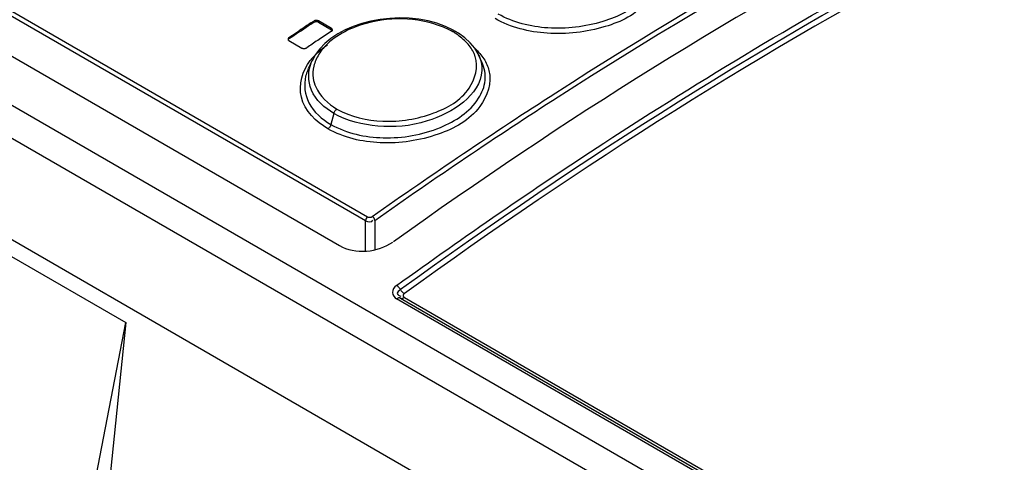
# Model space of a CAD drawing. Header units: inches. Extents: x 0 to 117, y 0 to 83.
# Tile 23 of 57: x 102.354 to 103.518, y 22.708 to 23.231. Entities that reach past the tile are written whole.
import ezdxf

# ---------------------------------------------------------------- set-up
doc = ezdxf.new("R2010")
doc.units = ezdxf.units.IN
doc.header["$LTSCALE"] = 6.431102
doc.header["$MEASUREMENT"] = 0
doc.layers.get('0').update_dxf_attribs({"linetype": 'CONTINUOUS'})

msp = doc.modelspace()

# ---------------------------------------------------------------- linework, layer by layer
at = {"color": 7, "linetype": 'CONTINUOUS'}
for p, q in [((106.4979, 20.7318), (100.1141, 24.4174)), ((100.0806, 24.398), (106.4644, 20.7124)), ((106.4091, 20.6243), (100.0253, 24.3099)), ((100.9931, 24.0212), (102.7651, 22.9982)), ((102.7626, 22.9936), (100.9907, 24.0166)), ((100.9417, 23.9977), (102.7318, 22.9642)), ((102.6981, 23.2274), (102.7014, 23.2295)), ((102.7014, 23.2279), (102.7014, 23.2295)), ((102.7069, 23.2297), (102.7069, 23.2281)), ((102.7222, 23.2209), (102.7069, 23.2297)), ((102.7069, 23.2281), (102.7222, 23.2193)), ((102.6721, 23.21), (102.6819, 23.2166)), ((102.6819, 23.2166), (102.6851, 23.2187)), ((102.7014, 23.2279), (102.6981, 23.2257)), ((102.7222, 23.2175), (102.7125, 23.211)), ((102.7222, 23.2193), (102.7222, 23.2209)), ((102.8662, 23.219), (102.857, 23.2233)), ((102.8691, 23.2174), (102.8662, 23.219)), ((102.8726, 23.2152), (102.8691, 23.2174)), ((102.6754, 23.2106), (102.6721, 23.2084)), ((102.6721, 23.21), (102.6721, 23.2084)), ((102.6721, 23.2066), (102.6874, 23.1977)), ((102.7125, 23.211), (102.7092, 23.2088)), ((102.7217, 23.209), (102.7146, 23.2031)), ((102.7297, 23.2143), (102.7217, 23.209)), ((102.6963, 23.2002), (102.693, 23.198)), ((102.8958, 23.1907), (102.8917, 23.1975)), ((102.6993, 23.1827), (102.6949, 23.1731)), ((102.7034, 23.19), (102.6994, 23.1827)), ((102.8964, 23.1895), (102.8958, 23.1907)), ((102.9003, 23.1811), (102.8963, 23.1895)), ((102.7252, 23.1204), (102.7217, 23.1074)), ((102.7626, 22.9579), (102.7626, 22.9936)), ((102.7737, 22.994), (102.7737, 22.9594)), ((102.3441, 22.9514), (102.4791, 22.8735)), ((102.804, 22.9022), (106.3587, 20.8499)), ((102.8085, 22.903), (106.3632, 20.8508)), ((106.3541, 20.849), (102.7994, 22.9013)), ((102.4791, 22.8735), (102.3252, 21.3782)), ((102.4, 22.4649), (102.4791, 22.8735))]:
    msp.add_line(p, q, dxfattribs=at)
for points in [[(102.7069, 23.2297), (102.7064, 23.23), (102.7058, 23.2302), (102.7052, 23.2303), (102.7046, 23.2303), (102.7039, 23.2303), (102.7032, 23.2302), (102.7026, 23.2301), (102.702, 23.2298), (102.7014, 23.2295)], [(102.7069, 23.2281), (102.7064, 23.2284), (102.7058, 23.2286), (102.7052, 23.2287), (102.7045, 23.2287), (102.7038, 23.2287), (102.7031, 23.2286), (102.7025, 23.2284), (102.7019, 23.2282), (102.7014, 23.2279)], [(102.8365, 23.2297), (102.8255, 23.2317), (102.8143, 23.2329), (102.8028, 23.2332), (102.7914, 23.2328), (102.7801, 23.2316), (102.769, 23.2295), (102.7583, 23.2268), (102.7481, 23.2233), (102.7386, 23.2191), (102.7297, 23.2143)], [(102.857, 23.2233), (102.847, 23.2269), (102.8365, 23.2297)], [(102.7234, 23.2192), (102.7234, 23.2194), (102.7233, 23.2198), (102.7231, 23.2202), (102.7227, 23.2205), (102.7222, 23.2209)], [(102.7234, 23.2176), (102.7234, 23.2178), (102.7233, 23.2182), (102.723, 23.2186), (102.7227, 23.219), (102.7222, 23.2193)], [(102.7222, 23.2175), (102.7227, 23.2178), (102.723, 23.2182), (102.7232, 23.2186), (102.7234, 23.219), (102.7234, 23.2192)], [(102.8691, 23.2173), (102.8687, 23.2175), (102.8682, 23.2176), (102.8677, 23.2176), (102.8671, 23.2175), (102.8665, 23.2173), (102.8659, 23.2169)], [(102.6721, 23.21), (102.6717, 23.2097), (102.6714, 23.2093), (102.6711, 23.2089), (102.671, 23.2085), (102.671, 23.2083)], [(102.6721, 23.2084), (102.6717, 23.2081), (102.6713, 23.2077), (102.6711, 23.2073), (102.671, 23.2069), (102.671, 23.2066)], [(102.671, 23.2083), (102.671, 23.2081), (102.6711, 23.2077), (102.6713, 23.2073), (102.6717, 23.2069), (102.6721, 23.2066)], [(102.8917, 23.1975), (102.8865, 23.2039), (102.8801, 23.2098), (102.8726, 23.2152)], [(102.6874, 23.1977), (102.688, 23.1975), (102.6885, 23.1973), (102.6891, 23.1972), (102.6898, 23.1971), (102.6905, 23.1972), (102.6911, 23.1972), (102.6918, 23.1974), (102.6924, 23.1977), (102.693, 23.198)], [(102.7146, 23.2031), (102.7085, 23.1968), (102.7034, 23.19)], [(102.7252, 23.1204), (102.7254, 23.1211), (102.7257, 23.1218), (102.726, 23.1224), (102.7264, 23.1231), (102.7268, 23.1237), (102.7272, 23.1243), (102.7277, 23.1248), (102.7282, 23.1252), (102.7287, 23.1256)], [(102.7217, 23.1074), (102.7215, 23.1068), (102.7213, 23.1061), (102.721, 23.1054), (102.7206, 23.1048), (102.7202, 23.1042), (102.7197, 23.1037), (102.7193, 23.1031), (102.7188, 23.1027), (102.7182, 23.1023)], [(102.7651, 22.9982), (102.7656, 22.998), (102.7662, 22.9978), (102.7669, 22.9977), (102.7675, 22.9977), (102.7682, 22.9977), (102.7689, 22.9978), (102.7695, 22.998), (102.7701, 22.9983), (102.7706, 22.9986)], [(102.8044, 22.9116), (102.8035, 22.9129), (102.8031, 22.9135), (102.8026, 22.9141), (102.8021, 22.9147), (102.8016, 22.9153), (102.801, 22.9158), (102.8005, 22.9162), (102.7999, 22.9166), (102.7993, 22.917)], [(102.8044, 22.902), (102.8035, 22.9023), (102.8031, 22.9024), (102.8026, 22.9025), (102.8021, 22.9025), (102.8016, 22.9024), (102.801, 22.9022), (102.8005, 22.9019), (102.7999, 22.9016), (102.7994, 22.9013)], [(102.8044, 22.9116), (102.8048, 22.9109), (102.8053, 22.9103), (102.8058, 22.9097), (102.8063, 22.9092), (102.8069, 22.9087), (102.8074, 22.9082), (102.808, 22.9078), (102.8086, 22.9075)], [(102.8044, 22.902), (102.8048, 22.9019), (102.8053, 22.9018), (102.8058, 22.9019), (102.8063, 22.902), (102.8069, 22.9021), (102.8074, 22.9024), (102.808, 22.9027), (102.8085, 22.903)], [(102.8086, 22.9075), (102.808, 22.907), (102.8076, 22.9066), (102.8073, 22.9061), (102.8072, 22.9055), (102.8072, 22.9049), (102.8073, 22.9044), (102.8075, 22.9039), (102.808, 22.9035), (102.8085, 22.903)]]:
    msp.add_lwpolyline(points, dxfattribs=at)
for centre, radius, start, end in [((105.8999, 18.3932), 5.797, 123.52621, 123.79618), ((105.8953, 18.4015), 5.7889, 123.52487, 123.67926), ((102.8095, 23.1129), 0.1183, 66.2863, 71.1126), ((102.8127, 23.1203), 0.1103, 61.1806, 66.2992), ((102.819, 23.1384), 0.0915, 57.6052, 59.1448), ((105.9273, 18.3728), 5.8089, 123.64071, 123.79475), ((102.8232, 23.1449), 0.0837, 53.0823, 57.6499), ((102.7546, 23.1385), 0.0726, 138.5873, 142.1897), ((102.7438, 23.1622), 0.0489, 155.2724, 156.8966), ((102.7593, 23.1343), 0.0788, 135.3129, 138.5907), ((102.7427, 23.151), 0.0526, 155.4254, 157.2671)]:
    msp.add_arc(centre, radius, start, end, dxfattribs=at)
for points, knots in [([(102.7706, 22.9986), (102.8419, 23.0489), (103.1194, 23.2363), (103.4138, 23.3992), (103.6398, 23.5004)], [0, 0, 0, 0, 0.260503, 1, 1, 1, 1]), ([(102.7737, 22.994), (102.8449, 23.0443), (103.1222, 23.2315), (103.4165, 23.3943), (103.6423, 23.4954)], [0, 0, 0, 0, 0.260503, 1, 1, 1, 1]), ([(102.7993, 22.917), (102.8796, 22.975), (103.1911, 23.1894), (103.5245, 23.3732), (103.7809, 23.4837)], [0, 0, 0, 0, 0.261861, 1, 1, 1, 1]), ([(103.6317, 23.4602), (103.561, 23.4277), (103.2708, 23.2846), (102.9956, 23.1119), (102.7958, 22.9688)], [0, 0, 0, 0, 0.240323, 1, 1, 1, 1]), ([(103.6993, 23.4406), (103.6238, 23.4061), (103.3124, 23.2531), (103.0177, 23.0669), (102.8039, 22.9122)], [0, 0, 0, 0, 0.239399, 1, 1, 1, 1]), ([(103.6805, 23.425), (103.6069, 23.3909), (103.3039, 23.2402), (103.0169, 23.0583), (102.8086, 22.9075)], [0, 0, 0, 0, 0.239701, 1, 1, 1, 1]), ([(103.1062, 23.293), (103.1097, 23.2795), (103.0961, 23.2431), (103.0427, 23.2186), (102.9793, 23.211), (102.9343, 23.2219), (102.9157, 23.2326)], [0, 0, 0, 0, 0.17946, 0.426701, 0.723594, 1, 1, 1, 1]), ([(103.1006, 23.2956), (103.104, 23.2829), (103.0911, 23.2482), (103.0403, 23.2249), (102.9799, 23.2175), (102.9371, 23.2278), (102.9195, 23.2379)], [0, 0, 0, 0, 0.179521, 0.426831, 0.723671, 1, 1, 1, 1]), ([(102.8478, 23.2249), (102.8175, 23.2353), (102.7712, 23.234), (102.7335, 23.2151), (102.7255, 23.2092)], [0, 0, 0, 0, 0.76384, 1, 1, 1, 1]), ([(102.8923, 23.1877), (102.8919, 23.1889), (102.891, 23.1911), (102.8899, 23.1933), (102.8893, 23.1944)], [0, 0, 0, 0, 0.49496, 1, 1, 1, 1]), ([(102.7182, 23.1023), (102.7041, 23.1104), (102.678, 23.1356), (102.6881, 23.1712), (102.6973, 23.183)], [0, 0, 0, 0, 0.52184, 1, 1, 1, 1]), ([(102.7287, 23.1256), (102.7452, 23.1166), (102.7849, 23.1073), (102.8408, 23.1167), (102.887, 23.1419), (102.8964, 23.1757), (102.8923, 23.1877)], [0, 0, 0, 0, 0.273268, 0.56745, 0.814808, 1, 1, 1, 1]), ([(102.7252, 23.1204), (102.7141, 23.1268), (102.6943, 23.144), (102.6944, 23.1712), (102.6988, 23.1814)], [0, 0, 0, 0, 0.535417, 1, 1, 1, 1]), ([(102.9086, 23.1711), (102.9123, 23.157), (102.8992, 23.1193), (102.8461, 23.0913), (102.7821, 23.0814), (102.7367, 23.0916), (102.7182, 23.1023)], [0, 0, 0, 0, 0.186079, 0.435535, 0.728741, 1, 1, 1, 1]), ([(102.7217, 23.1074), (102.7402, 23.0968), (102.7856, 23.0874), (102.8483, 23.0982), (102.8929, 23.1265), (102.9061, 23.1589), (102.9033, 23.1743), (102.9004, 23.1808)], [0, 0, 0, 0, 0.273655, 0.5673, 0.810529, 0.907707, 1, 1, 1, 1]), ([(102.9, 23.171), (102.8985, 23.1417), (102.8434, 23.1072), (102.7792, 23.1025), (102.7408, 23.1115), (102.7252, 23.1204)], [0, 0, 0, 0, 0.438054, 0.731308, 1, 1, 1, 1]), ([(102.6918, 23.1643), (102.6893, 23.1541), (102.6927, 23.1292), (102.7112, 23.1136), (102.7217, 23.1074)], [0, 0, 0, 0, 0.462804, 1, 1, 1, 1]), ([(102.7007, 23.1622), (102.7012, 23.1586), (102.7056, 23.1433), (102.7184, 23.1318), (102.7287, 23.1256)], [0, 0, 0, 0, 0.228618, 1, 1, 1, 1]), ([(102.7651, 22.9982), (102.7643, 22.9977), (102.7632, 22.9962), (102.7626, 22.9945), (102.7626, 22.9936)], [0, 0, 0, 0, 0.5127, 1, 1, 1, 1]), ([(102.7737, 22.994), (102.7736, 22.9949), (102.7728, 22.9967), (102.7715, 22.9981), (102.7706, 22.9986)], [0, 0, 0, 0, 0.492661, 1, 1, 1, 1]), ([(102.7993, 22.917), (102.7967, 22.9151), (102.792, 22.909), (102.7968, 22.9028), (102.7994, 22.9013)], [0, 0, 0, 0, 0.515358, 1, 1, 1, 1]), ([(102.8039, 22.9122), (102.8023, 22.911), (102.7978, 22.9078), (102.8027, 22.9046), (102.8044, 22.9046)], [0, 0, 0, 0, 0.539061, 1, 1, 1, 1])]:
    msp.add_open_spline(points, degree=3, knots=knots, dxfattribs=at)
for points in [[(102.7255, 23.2092), (102.723, 23.2074), (102.7206, 23.2055), (102.7184, 23.2034)], [(102.8852, 23.2006), (102.8818, 23.2049), (102.8778, 23.2086), (102.8735, 23.2118)], [(102.7033, 23.1898), (102.7076, 23.1942), (102.7125, 23.1981), (102.7176, 23.2016)], [(102.7184, 23.2034), (102.7142, 23.1996), (102.7104, 23.1952), (102.7074, 23.1903)], [(102.8893, 23.1944), (102.8881, 23.1966), (102.8867, 23.1986), (102.8852, 23.2006)], [(102.8918, 23.1974), (102.8939, 23.1955), (102.8959, 23.1935), (102.8977, 23.1913)], [(102.7074, 23.1903), (102.7047, 23.186), (102.7027, 23.1813), (102.7015, 23.1763)], [(102.8964, 23.1895), (102.899, 23.1838), (102.9004, 23.1772), (102.9, 23.171)], [(102.8977, 23.1913), (102.9011, 23.1873), (102.9041, 23.1829), (102.9062, 23.1781)], [(102.6942, 23.1714), (102.6932, 23.1691), (102.6924, 23.1667), (102.6918, 23.1643)], [(102.7015, 23.1763), (102.7004, 23.1717), (102.7001, 23.1669), (102.7007, 23.1622)], [(102.9062, 23.1781), (102.9072, 23.1759), (102.908, 23.1735), (102.9086, 23.1711)], [(102.7626, 22.9936), (102.7651, 22.9922), (102.7706, 22.9913), (102.7712, 22.9941)], [(102.7318, 22.9642), (102.75, 22.9537), (102.7776, 22.9562), (102.7947, 22.9684)]]:
    msp.add_open_spline(points, degree=3, dxfattribs=at)

doc.saveas('drawing.dxf')
